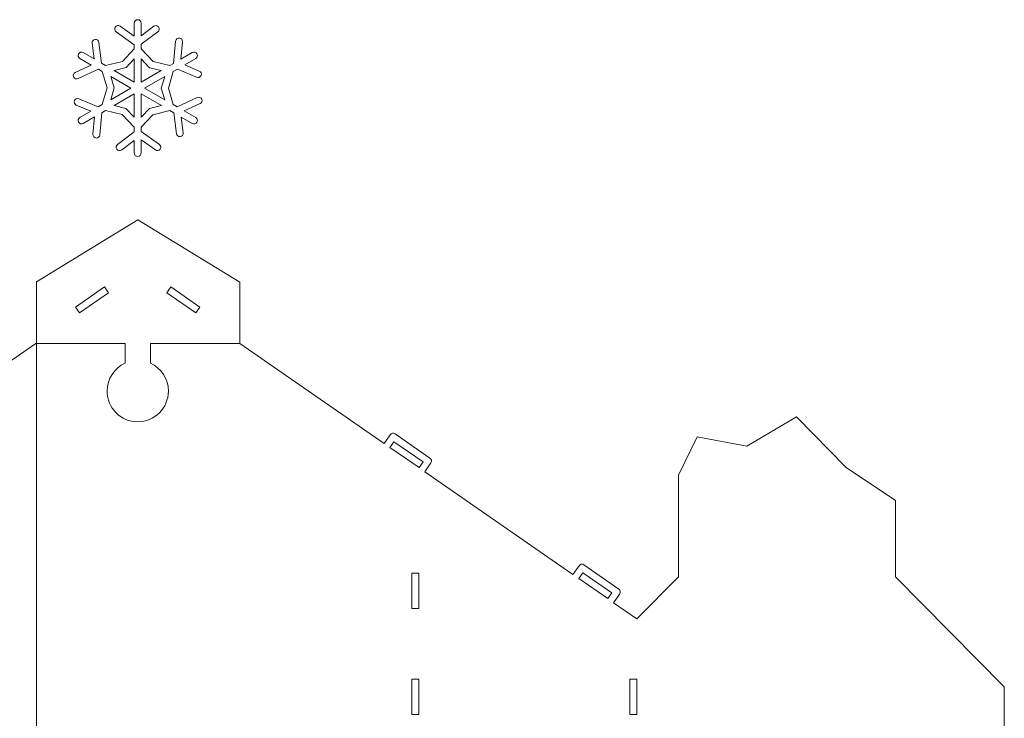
# Model space of a CAD drawing. Header units: centimetres. Extents: x -132 to 124, y -95 to 91.
# Tile 39 of 56: x -18 to 13, y 54 to 76. Entities that reach past the tile are written whole.
import ezdxf

# ---------------------------------------------------------------- set-up
doc = ezdxf.new("R2010")
doc.units = ezdxf.units.CM
doc.header["$MEASUREMENT"] = 0
doc.layers.add('Layer 1', color=7, linetype='Continuous')

msp = doc.modelspace()

# ---------------------------------------------------------------- linework, layer by layer
at = {"layer": 'Layer 1', "lineweight": 5}
for points, knots in [([(-14.81173, 75.90421), (-14.86066, 75.93886), (-14.87198, 76.0066), (-14.83733, 76.05536), (-14.83733, 76.05536), (-14.8025, 76.10411), (-14.73494, 76.11543), (-14.68601, 76.08078)], [0, 0, 0, 0, 0.33333333, 0.33333333, 0.33333333, 0.33333333, 1, 1, 1, 1]), ([(-14.68601, 76.08078), (-14.68601, 76.08078), (-14.23171, 75.75864), (-14.23171, 75.75864), (-14.23171, 75.75864), (-14.23171, 75.75864), (-14.23171, 76.17951), (-14.23171, 76.17951)], [0, 0, 0, 0, 0.33333333, 0.33333333, 0.33333333, 0.33333333, 1, 1, 1, 1]), ([(-14.01422, 76.17951), (-14.01422, 76.17951), (-14.01422, 75.77692), (-14.01422, 75.77692), (-14.01422, 75.77692), (-14.01422, 75.77692), (-13.61286, 76.07921), (-13.61286, 76.07921)], [0, 0, 0, 0, 0.33333333, 0.33333333, 0.33333333, 0.33333333, 1, 1, 1, 1]), ([(-13.61286, 76.07921), (-13.56515, 76.11526), (-13.49706, 76.10585), (-13.46084, 76.05797), (-13.46084, 76.05797), (-13.42463, 76.01008), (-13.4342, 75.94182), (-13.48209, 75.90578)], [0, 0, 0, 0, 0.33333333, 0.33333333, 0.33333333, 0.33333333, 1, 1, 1, 1]), ([(-15.35519, 75.56449), (-15.35519, 75.56449), (-15.27404, 74.90315), (-15.27404, 74.90315), (-15.27404, 74.90315), (-15.27404, 74.90315), (-15.14641, 74.82949), (-15.14641, 74.82949), (-15.14641, 74.82949), (-15.14641, 74.82949), (-14.60661, 74.96078), (-14.60661, 74.96078), (-14.60661, 74.96078), (-14.60661, 74.96078), (-14.23171, 75.35745), (-14.23171, 75.35745), (-14.23171, 75.35745), (-14.23171, 75.35745), (-14.23171, 75.49275), (-14.23171, 75.49275), (-14.23171, 75.49275), (-14.23171, 75.49275), (-14.81173, 75.90421), (-14.81173, 75.90421)], [0, 0, 0, 0, 0.14285714, 0.14285714, 0.14285714, 0.14285714, 0.28571429, 0.28571429, 0.28571429, 0.28571429, 0.42857143, 0.42857143, 0.42857143, 0.42857143, 0.57142857, 0.57142857, 0.57142857, 0.57142857, 0.71428571, 0.71428571, 0.71428571, 0.71428571, 1, 1, 1, 1]), ([(-13.48209, 75.90578), (-13.48209, 75.90578), (-14.01422, 75.50511), (-14.01422, 75.50511), (-14.01422, 75.50511), (-14.01422, 75.50511), (-14.01422, 75.35762), (-14.01422, 75.35762), (-14.01422, 75.35762), (-14.01422, 75.35762), (-13.63079, 74.95591), (-13.63079, 74.95591), (-13.63079, 74.95591), (-13.63079, 74.95591), (-13.09953, 74.82949), (-13.09953, 74.82949), (-13.09953, 74.82949), (-13.09953, 74.82949), (-12.98234, 74.89705), (-12.98234, 74.89705), (-12.98234, 74.89705), (-12.98234, 74.89705), (-12.91617, 75.60506), (-12.91617, 75.60506)], [0, 0, 0, 0, 0.14285714, 0.14285714, 0.14285714, 0.14285714, 0.28571429, 0.28571429, 0.28571429, 0.28571429, 0.42857143, 0.42857143, 0.42857143, 0.42857143, 0.57142857, 0.57142857, 0.57142857, 0.57142857, 0.71428571, 0.71428571, 0.71428571, 0.71428571, 1, 1, 1, 1]), ([(-15.85824, 75.24026), (-15.85824, 75.24026), (-15.50964, 75.03914), (-15.50964, 75.03914), (-15.50964, 75.03914), (-15.50964, 75.03914), (-15.57076, 75.53767), (-15.57076, 75.53767)], [0, 0, 0, 0, 0.33333333, 0.33333333, 0.33333333, 0.33333333, 1, 1, 1, 1]), ([(-15.57076, 75.53767), (-15.57807, 75.5974), (-15.53593, 75.65155), (-15.47638, 75.65886), (-15.47638, 75.65886), (-15.41683, 75.66635), (-15.3625, 75.62387), (-15.35519, 75.56449)], [0, 0, 0, 0, 0.33333333, 0.33333333, 0.33333333, 0.33333333, 1, 1, 1, 1]), ([(-12.91617, 75.60506), (-12.9106, 75.66461), (-12.85766, 75.70849), (-12.79794, 75.70292), (-12.79794, 75.70292), (-12.73839, 75.69717), (-12.69451, 75.64406), (-12.70025, 75.58451)], [0, 0, 0, 0, 0.33333333, 0.33333333, 0.33333333, 0.33333333, 1, 1, 1, 1]), ([(-12.70025, 75.58451), (-12.70025, 75.58451), (-12.75214, 75.02991), (-12.75214, 75.02991), (-12.75214, 75.02991), (-12.75214, 75.02991), (-12.38769, 75.24026), (-12.38769, 75.24026)], [0, 0, 0, 0, 0.33333333, 0.33333333, 0.33333333, 0.33333333, 1, 1, 1, 1]), ([(-16.10881, 74.60939), (-16.10881, 74.60939), (-15.60245, 74.84168), (-15.60245, 74.84168), (-15.60245, 74.84168), (-15.60245, 74.84168), (-15.96707, 75.05203), (-15.96707, 75.05203)], [0, 0, 0, 0, 0.33333333, 0.33333333, 0.33333333, 0.33333333, 1, 1, 1, 1]), ([(-14.87459, 74.67243), (-14.87459, 74.67243), (-14.23171, 74.30136), (-14.23171, 74.30136), (-14.23171, 74.30136), (-14.23171, 74.30136), (-14.23171, 75.04141), (-14.23171, 75.04141), (-14.23171, 75.04141), (-14.23171, 75.04141), (-14.49273, 74.76524), (-14.49273, 74.76524), (-14.49273, 74.76524), (-14.49273, 74.76524), (-14.87459, 74.67243), (-14.87459, 74.67243)], [0, 0, 0, 0, 0.2, 0.2, 0.2, 0.2, 0.4, 0.4, 0.4, 0.4, 0.6, 0.6, 0.6, 0.6, 1, 1, 1, 1]), ([(-14.01422, 75.04332), (-14.01422, 75.04332), (-14.01422, 74.30136), (-14.01422, 74.30136), (-14.01422, 74.30136), (-14.01422, 74.30136), (-13.37361, 74.67121), (-13.37361, 74.67121), (-13.37361, 74.67121), (-13.37361, 74.67121), (-13.74293, 74.75914), (-13.74293, 74.75914), (-13.74293, 74.75914), (-13.74293, 74.75914), (-13.76539, 74.78265), (-13.76539, 74.78265), (-13.76539, 74.78265), (-13.76539, 74.78265), (-14.01422, 75.04332), (-14.01422, 75.04332)], [0, 0, 0, 0, 0.16666667, 0.16666667, 0.16666667, 0.16666667, 0.33333333, 0.33333333, 0.33333333, 0.33333333, 0.5, 0.5, 0.5, 0.5, 0.66666667, 0.66666667, 0.66666667, 0.66666667, 1, 1, 1, 1]), ([(-12.27904, 75.05203), (-12.27904, 75.05203), (-12.62764, 74.85074), (-12.62764, 74.85074), (-12.62764, 74.85074), (-12.62764, 74.85074), (-12.16516, 74.65432), (-12.16516, 74.65432)], [0, 0, 0, 0, 0.33333333, 0.33333333, 0.33333333, 0.33333333, 1, 1, 1, 1]), ([(-16.01861, 74.41193), (-16.07294, 74.38703), (-16.13737, 74.41106), (-16.16227, 74.46556), (-16.16227, 74.46556), (-16.18717, 74.52007), (-16.16331, 74.58449), (-16.10881, 74.60939)], [0, 0, 0, 0, 0.33333333, 0.33333333, 0.33333333, 0.33333333, 1, 1, 1, 1]), ([(-15.99615, 73.77166), (-15.99615, 73.77166), (-15.38305, 73.51117), (-15.38305, 73.51117), (-15.38305, 73.51117), (-15.38305, 73.51117), (-15.25506, 73.585), (-15.25506, 73.585), (-15.25506, 73.585), (-15.25506, 73.585), (-15.09904, 74.11766), (-15.09904, 74.11766), (-15.09904, 74.11766), (-15.09904, 74.11766), (-15.25506, 74.64109), (-15.25506, 74.64109), (-15.25506, 74.64109), (-15.25506, 74.64109), (-15.37225, 74.70865), (-15.37225, 74.70865), (-15.37225, 74.70865), (-15.37225, 74.70865), (-16.01861, 74.41193), (-16.01861, 74.41193)], [0, 0, 0, 0, 0.14285714, 0.14285714, 0.14285714, 0.14285714, 0.28571429, 0.28571429, 0.28571429, 0.28571429, 0.42857143, 0.42857143, 0.42857143, 0.42857143, 0.57142857, 0.57142857, 0.57142857, 0.57142857, 0.71428571, 0.71428571, 0.71428571, 0.71428571, 1, 1, 1, 1]), ([(-12.24996, 74.45425), (-12.24996, 74.45425), (-12.86306, 74.71474), (-12.86306, 74.71474), (-12.86306, 74.71474), (-12.86306, 74.71474), (-12.99087, 74.64109), (-12.99087, 74.64109), (-12.99087, 74.64109), (-12.99087, 74.64109), (-13.14689, 74.10825), (-13.14689, 74.10825), (-13.14689, 74.10825), (-13.14689, 74.10825), (-12.99087, 73.585), (-12.99087, 73.585), (-12.99087, 73.585), (-12.99087, 73.585), (-12.87368, 73.51726), (-12.87368, 73.51726), (-12.87368, 73.51726), (-12.87368, 73.51726), (-12.22749, 73.81398), (-12.22749, 73.81398)], [0, 0, 0, 0, 0.14285714, 0.14285714, 0.14285714, 0.14285714, 0.28571429, 0.28571429, 0.28571429, 0.28571429, 0.42857143, 0.42857143, 0.42857143, 0.42857143, 0.57142857, 0.57142857, 0.57142857, 0.57142857, 0.71428571, 0.71428571, 0.71428571, 0.71428571, 1, 1, 1, 1]), ([(-12.16516, 74.65432), (-12.10996, 74.63099), (-12.08419, 74.56708), (-12.10752, 74.51206), (-12.10752, 74.51206), (-12.13103, 74.45686), (-12.19458, 74.43091), (-12.24996, 74.45425)], [0, 0, 0, 0, 0.33333333, 0.33333333, 0.33333333, 0.33333333, 1, 1, 1, 1]), ([(-14.98325, 73.74189), (-14.98325, 73.74189), (-14.34054, 74.11295), (-14.34054, 74.11295), (-14.34054, 74.11295), (-14.34054, 74.11295), (-14.98133, 74.48298), (-14.98133, 74.48298), (-14.98133, 74.48298), (-14.98133, 74.48298), (-14.87268, 74.11922), (-14.87268, 74.11922), (-14.87268, 74.11922), (-14.87268, 74.11922), (-14.98325, 73.74189), (-14.98325, 73.74189)], [0, 0, 0, 0, 0.2, 0.2, 0.2, 0.2, 0.4, 0.4, 0.4, 0.4, 0.6, 0.6, 0.6, 0.6, 1, 1, 1, 1]), ([(-13.26286, 74.48402), (-13.26286, 74.48402), (-13.90539, 74.11295), (-13.90539, 74.11295), (-13.90539, 74.11295), (-13.90539, 74.11295), (-13.26478, 73.74293), (-13.26478, 73.74293), (-13.26478, 73.74293), (-13.26478, 73.74293), (-13.37326, 74.10686), (-13.37326, 74.10686), (-13.37326, 74.10686), (-13.37326, 74.10686), (-13.26286, 74.48402), (-13.26286, 74.48402)], [0, 0, 0, 0, 0.2, 0.2, 0.2, 0.2, 0.4, 0.4, 0.4, 0.4, 0.6, 0.6, 0.6, 0.6, 1, 1, 1, 1]), ([(-14.23171, 73.18241), (-14.23171, 73.18241), (-14.23171, 73.92455), (-14.23171, 73.92455), (-14.23171, 73.92455), (-14.23171, 73.92455), (-14.8725, 73.5547), (-14.8725, 73.5547), (-14.8725, 73.5547), (-14.8725, 73.5547), (-14.50318, 73.46676), (-14.50318, 73.46676), (-14.50318, 73.46676), (-14.50318, 73.46676), (-14.23171, 73.18241), (-14.23171, 73.18241)], [0, 0, 0, 0, 0.2, 0.2, 0.2, 0.2, 0.4, 0.4, 0.4, 0.4, 0.6, 0.6, 0.6, 0.6, 1, 1, 1, 1]), ([(-13.37152, 73.55348), (-13.37152, 73.55348), (-14.01422, 73.92455), (-14.01422, 73.92455), (-14.01422, 73.92455), (-14.01422, 73.92455), (-14.01422, 73.1845), (-14.01422, 73.1845), (-14.01422, 73.1845), (-14.01422, 73.1845), (-13.75321, 73.46067), (-13.75321, 73.46067), (-13.75321, 73.46067), (-13.75321, 73.46067), (-13.37152, 73.55348), (-13.37152, 73.55348)], [0, 0, 0, 0, 0.2, 0.2, 0.2, 0.2, 0.4, 0.4, 0.4, 0.4, 0.6, 0.6, 0.6, 0.6, 1, 1, 1, 1]), ([(-16.08078, 73.57159), (-16.13598, 73.59492), (-16.16175, 73.65865), (-16.13841, 73.71403), (-16.13841, 73.71403), (-16.11508, 73.76905), (-16.05135, 73.795), (-15.99615, 73.77166)], [0, 0, 0, 0, 0.33333333, 0.33333333, 0.33333333, 0.33333333, 1, 1, 1, 1]), ([(-12.13712, 73.61651), (-12.13712, 73.61651), (-12.64349, 73.38423), (-12.64349, 73.38423), (-12.64349, 73.38423), (-12.64349, 73.38423), (-12.27904, 73.17405), (-12.27904, 73.17405)], [0, 0, 0, 0, 0.33333333, 0.33333333, 0.33333333, 0.33333333, 1, 1, 1, 1]), ([(-12.22749, 73.81398), (-12.17299, 73.83888), (-12.10874, 73.81485), (-12.08366, 73.76034), (-12.08366, 73.76034), (-12.05876, 73.70584), (-12.08279, 73.64159), (-12.13712, 73.61651)], [0, 0, 0, 0, 0.33333333, 0.33333333, 0.33333333, 0.33333333, 1, 1, 1, 1]), ([(-15.96707, 73.17405), (-15.96707, 73.17405), (-15.61829, 73.37517), (-15.61829, 73.37517), (-15.61829, 73.37517), (-15.61829, 73.37517), (-16.08078, 73.57159), (-16.08078, 73.57159)], [0, 0, 0, 0, 0.33333333, 0.33333333, 0.33333333, 0.33333333, 1, 1, 1, 1]), ([(-14.76402, 72.32013), (-14.76402, 72.32013), (-14.23171, 72.7208), (-14.23171, 72.7208), (-14.23171, 72.7208), (-14.23171, 72.7208), (-14.23171, 72.86828), (-14.23171, 72.86828), (-14.23171, 72.86828), (-14.23171, 72.86828), (-14.61514, 73.27), (-14.61514, 73.27), (-14.61514, 73.27), (-14.61514, 73.27), (-15.14658, 73.39642), (-15.14658, 73.39642), (-15.14658, 73.39642), (-15.14658, 73.39642), (-15.26359, 73.32885), (-15.26359, 73.32885), (-15.26359, 73.32885), (-15.26359, 73.32885), (-15.32976, 72.62085), (-15.32976, 72.62085)], [0, 0, 0, 0, 0.14285714, 0.14285714, 0.14285714, 0.14285714, 0.28571429, 0.28571429, 0.28571429, 0.28571429, 0.42857143, 0.42857143, 0.42857143, 0.42857143, 0.57142857, 0.57142857, 0.57142857, 0.57142857, 0.71428571, 0.71428571, 0.71428571, 0.71428571, 1, 1, 1, 1]), ([(-12.89092, 72.66159), (-12.89092, 72.66159), (-12.97189, 73.32276), (-12.97189, 73.32276), (-12.97189, 73.32276), (-12.97189, 73.32276), (-13.0997, 73.39659), (-13.0997, 73.39659), (-13.0997, 73.39659), (-13.0997, 73.39659), (-13.63933, 73.26512), (-13.63933, 73.26512), (-13.63933, 73.26512), (-13.63933, 73.26512), (-14.01422, 72.86863), (-14.01422, 72.86863), (-14.01422, 72.86863), (-14.01422, 72.86863), (-14.01422, 72.73334), (-14.01422, 72.73334), (-14.01422, 72.73334), (-14.01422, 72.73334), (-13.4342, 72.32187), (-13.4342, 72.32187)], [0, 0, 0, 0, 0.14285714, 0.14285714, 0.14285714, 0.14285714, 0.28571429, 0.28571429, 0.28571429, 0.28571429, 0.42857143, 0.42857143, 0.42857143, 0.42857143, 0.57142857, 0.57142857, 0.57142857, 0.57142857, 0.71428571, 0.71428571, 0.71428571, 0.71428571, 1, 1, 1, 1]), ([(-15.54586, 72.6414), (-15.54586, 72.6414), (-15.49379, 73.19582), (-15.49379, 73.19582), (-15.49379, 73.19582), (-15.49379, 73.19582), (-15.85824, 72.98547), (-15.85824, 72.98547)], [0, 0, 0, 0, 0.33333333, 0.33333333, 0.33333333, 0.33333333, 1, 1, 1, 1]), ([(-12.38769, 72.98547), (-12.38769, 72.98547), (-12.7363, 73.18677), (-12.7363, 73.18677), (-12.7363, 73.18677), (-12.7363, 73.18677), (-12.67535, 72.68806), (-12.67535, 72.68806)], [0, 0, 0, 0, 0.33333333, 0.33333333, 0.33333333, 0.33333333, 1, 1, 1, 1]), ([(-12.67535, 72.68806), (-12.66786, 72.62851), (-12.71018, 72.57436), (-12.76973, 72.56704), (-12.76973, 72.56704), (-12.82928, 72.55956), (-12.88361, 72.60187), (-12.89092, 72.66159)], [0, 0, 0, 0, 0.33333333, 0.33333333, 0.33333333, 0.33333333, 1, 1, 1, 1]), ([(-15.32976, 72.62085), (-15.33551, 72.5613), (-15.38844, 72.51742), (-15.448, 72.52316), (-15.448, 72.52316), (-15.50755, 72.52873), (-15.55143, 72.58184), (-15.54586, 72.6414)], [0, 0, 0, 0, 0.33333333, 0.33333333, 0.33333333, 0.33333333, 1, 1, 1, 1]), ([(-14.23171, 72.04657), (-14.23171, 72.04657), (-14.23171, 72.44898), (-14.23171, 72.44898), (-14.23171, 72.44898), (-14.23171, 72.44898), (-14.63308, 72.14687), (-14.63308, 72.14687)], [0, 0, 0, 0, 0.33333333, 0.33333333, 0.33333333, 0.33333333, 1, 1, 1, 1]), ([(-13.55992, 72.14513), (-13.55992, 72.14513), (-14.01422, 72.46727), (-14.01422, 72.46727), (-14.01422, 72.46727), (-14.01422, 72.46727), (-14.01422, 72.04657), (-14.01422, 72.04657)], [0, 0, 0, 0, 0.33333333, 0.33333333, 0.33333333, 0.33333333, 1, 1, 1, 1]), ([(-14.63308, 72.14687), (-14.68096, 72.11065), (-14.74904, 72.12023), (-14.78526, 72.16794), (-14.78526, 72.16794), (-14.82131, 72.21583), (-14.81173, 72.28408), (-14.76402, 72.32013)], [0, 0, 0, 0, 0.33333333, 0.33333333, 0.33333333, 0.33333333, 1, 1, 1, 1]), ([(-13.4342, 72.32187), (-13.38545, 72.28704), (-13.37395, 72.21931), (-13.40878, 72.17055), (-13.40878, 72.17055), (-13.44343, 72.1218), (-13.51117, 72.11048), (-13.55992, 72.14513)], [0, 0, 0, 0, 0.33333333, 0.33333333, 0.33333333, 0.33333333, 1, 1, 1, 1])]:
    msp.add_open_spline(points, degree=3, knots=knots, dxfattribs=at)
for points in [[(-14.23171, 76.17951), (-14.23171, 76.23923), (-14.18295, 76.28816), (-14.12305, 76.28816)], [(-14.12305, 76.28816), (-14.06315, 76.28816), (-14.01422, 76.23923), (-14.01422, 76.17951)], [(-15.96707, 75.05203), (-16.01879, 75.0818), (-16.03672, 75.14884), (-16.00695, 75.20073)], [(-16.00695, 75.20073), (-15.977, 75.25228), (-15.91013, 75.27021), (-15.85824, 75.24026)], [(-12.38769, 75.24026), (-12.33598, 75.27021), (-12.26911, 75.25228), (-12.23916, 75.20073)], [(-12.23916, 75.20073), (-12.20921, 75.14884), (-12.22714, 75.0818), (-12.27904, 75.05203)], [(-16.00695, 73.02535), (-16.03672, 73.07706), (-16.01879, 73.1441), (-15.96707, 73.17405)], [(-15.85824, 72.98547), (-15.91013, 72.9557), (-15.977, 72.97363), (-16.00695, 73.02535)], [(-12.23916, 73.02535), (-12.26911, 72.97363), (-12.33598, 72.9557), (-12.38769, 72.98547)], [(-12.27904, 73.17405), (-12.22714, 73.1441), (-12.20921, 73.07706), (-12.23916, 73.02535)], [(-14.12305, 71.93774), (-14.18295, 71.93774), (-14.23171, 71.98667), (-14.23171, 72.04657)], [(-14.01422, 72.04657), (-14.01422, 71.98667), (-14.06315, 71.93774), (-14.12305, 71.93774)]]:
    msp.add_open_spline(points, degree=3, dxfattribs=at)
at = {"layer": 'Layer 1', "lineweight": 15}
for points, knots in [([(-14.52494, 65.35709), (-14.52494, 65.35709), (-14.52494, 65.99039), (-14.52494, 65.99039), (-14.52494, 65.99039), (-14.52494, 65.99039), (-17.33781, 65.99039), (-17.33781, 65.99039), (-17.33781, 65.99039), (-17.33781, 65.99039), (-17.33781, 67.95142), (-17.33781, 67.95142), (-17.33781, 67.95142), (-17.33781, 67.95142), (-14.12305, 69.91751), (-14.12305, 69.91751), (-14.12305, 69.91751), (-14.12305, 69.91751), (-10.87852, 67.93314), (-10.87852, 67.93314), (-10.87852, 67.93314), (-10.87852, 67.93314), (-10.87852, 65.99039), (-10.87852, 65.99039), (-10.87852, 65.99039), (-10.87852, 65.99039), (-13.72134, 65.99039), (-13.72134, 65.99039)], [0, 0, 0, 0, 0.125, 0.125, 0.125, 0.125, 0.25, 0.25, 0.25, 0.25, 0.375, 0.375, 0.375, 0.375, 0.5, 0.5, 0.5, 0.5, 0.625, 0.625, 0.625, 0.625, 0.75, 0.75, 0.75, 0.75, 1, 1, 1, 1]), ([(-15.17566, 67.78548), (-15.17566, 67.78548), (-15.0475, 67.60056), (-15.0475, 67.60056), (-15.0475, 67.60056), (-15.0475, 67.60056), (-15.97177, 66.95942), (-15.97177, 66.95942), (-15.97177, 66.95942), (-15.97177, 66.95942), (-16.10011, 67.14434), (-16.10011, 67.14434), (-16.10011, 67.14434), (-16.10011, 67.14434), (-15.17566, 67.78548), (-15.17566, 67.78548)], [0, 0, 0, 0, 0.2, 0.2, 0.2, 0.2, 0.4, 0.4, 0.4, 0.4, 0.6, 0.6, 0.6, 0.6, 1, 1, 1, 1]), ([(-13.06766, 67.78548), (-13.06766, 67.78548), (-13.19599, 67.60056), (-13.19599, 67.60056), (-13.19599, 67.60056), (-13.19599, 67.60056), (-12.27137, 66.95942), (-12.27137, 66.95942), (-12.27137, 66.95942), (-12.27137, 66.95942), (-12.14322, 67.14434), (-12.14322, 67.14434), (-12.14322, 67.14434), (-12.14322, 67.14434), (-13.06766, 67.78548), (-13.06766, 67.78548)], [0, 0, 0, 0, 0.2, 0.2, 0.2, 0.2, 0.4, 0.4, 0.4, 0.4, 0.6, 0.6, 0.6, 0.6, 1, 1, 1, 1]), ([(-41.68547, 45.74833), (-41.68547, 45.74833), (-38.93842, 45.74833), (-38.93842, 45.74833), (-38.93842, 45.74833), (-38.93842, 45.74833), (-38.93842, 46.5669), (-38.93842, 46.5669), (-38.93842, 46.5669), (-38.93842, 46.5669), (-36.86961, 46.5669), (-36.86961, 46.5669), (-36.86961, 46.5669), (-36.86961, 46.5669), (-36.86961, 45.74833), (-36.86961, 45.74833), (-36.86961, 45.74833), (-36.86961, 45.74833), (-32.59824, 45.74833), (-32.59824, 45.74833), (-32.59824, 45.74833), (-32.59824, 45.74833), (-32.59824, 46.5669), (-32.59824, 46.5669), (-32.59824, 46.5669), (-32.59824, 46.5669), (-30.5296, 46.5669), (-30.5296, 46.5669), (-30.5296, 46.5669), (-30.5296, 46.5669), (-30.5296, 45.74833), (-30.5296, 45.74833), (-30.5296, 45.74833), (-30.5296, 45.74833), (-26.37716, 45.74833), (-26.37716, 45.74833), (-26.37716, 45.74833), (-26.37716, 45.74833), (-26.37716, 46.5669), (-26.37716, 46.5669), (-26.37716, 46.5669), (-26.37716, 46.5669), (-24.30851, 46.5669), (-24.30851, 46.5669), (-24.30851, 46.5669), (-24.30851, 46.5669), (-24.30851, 45.74833), (-24.30851, 45.74833), (-24.30851, 45.74833), (-24.30851, 45.74833), (-20.12647, 45.74833), (-20.12647, 45.74833), (-20.12647, 45.74833), (-20.12647, 45.74833), (-20.12647, 46.5669), (-20.12647, 46.5669), (-20.12647, 46.5669), (-20.12647, 46.5669), (-18.05783, 46.5669), (-18.05783, 46.5669), (-18.05783, 46.5669), (-18.05783, 46.5669), (-18.05783, 45.74833), (-18.05783, 45.74833), (-18.05783, 45.74833), (-18.05783, 45.74833), (-17.33781, 45.74833), (-17.33781, 45.74833), (-17.33781, 45.74833), (-17.33781, 45.74833), (-17.33781, 65.99039), (-17.33781, 65.99039), (-17.33781, 65.99039), (-17.33781, 65.99039), (-17.36759, 65.99039), (-17.36759, 65.99039), (-17.36759, 65.99039), (-17.36759, 65.99039), (-21.95761, 62.80559), (-21.95761, 62.80559), (-21.95761, 62.80559), (-21.95761, 62.80559), (-22.14967, 63.08245), (-22.14967, 63.08245)], [0, 0, 0, 0, 0.04545455, 0.04545455, 0.04545455, 0.04545455, 0.09090909, 0.09090909, 0.09090909, 0.09090909, 0.13636364, 0.13636364, 0.13636364, 0.13636364, 0.18181818, 0.18181818, 0.18181818, 0.18181818, 0.22727273, 0.22727273, 0.22727273, 0.22727273, 0.27272727, 0.27272727, 0.27272727, 0.27272727, 0.31818182, 0.31818182, 0.31818182, 0.31818182, 0.36363636, 0.36363636, 0.36363636, 0.36363636, 0.40909091, 0.40909091, 0.40909091, 0.40909091, 0.45454545, 0.45454545, 0.45454545, 0.45454545, 0.5, 0.5, 0.5, 0.5, 0.54545455, 0.54545455, 0.54545455, 0.54545455, 0.59090909, 0.59090909, 0.59090909, 0.59090909, 0.63636364, 0.63636364, 0.63636364, 0.63636364, 0.68181818, 0.68181818, 0.68181818, 0.68181818, 0.72727273, 0.72727273, 0.72727273, 0.72727273, 0.77272727, 0.77272727, 0.77272727, 0.77272727, 0.81818182, 0.81818182, 0.81818182, 0.81818182, 0.86363636, 0.86363636, 0.86363636, 0.86363636, 0.90909091, 0.90909091, 0.90909091, 0.90909091, 1, 1, 1, 1]), ([(13.43936, 45.74833), (13.43936, 45.74833), (10.69232, 45.74833), (10.69232, 45.74833), (10.69232, 45.74833), (10.69232, 45.74833), (10.69232, 46.5669), (10.69232, 46.5669), (10.69232, 46.5669), (10.69232, 46.5669), (8.62367, 46.5669), (8.62367, 46.5669), (8.62367, 46.5669), (8.62367, 46.5669), (8.62367, 45.74833), (8.62367, 45.74833), (8.62367, 45.74833), (8.62367, 45.74833), (4.35231, 45.74833), (4.35231, 45.74833), (4.35231, 45.74833), (4.35231, 45.74833), (4.35231, 46.5669), (4.35231, 46.5669), (4.35231, 46.5669), (4.35231, 46.5669), (2.28366, 46.5669), (2.28366, 46.5669), (2.28366, 46.5669), (2.28366, 46.5669), (2.28366, 45.74833), (2.28366, 45.74833), (2.28366, 45.74833), (2.28366, 45.74833), (-1.86878, 45.74833), (-1.86878, 45.74833), (-1.86878, 45.74833), (-1.86878, 45.74833), (-1.86878, 46.5669), (-1.86878, 46.5669), (-1.86878, 46.5669), (-1.86878, 46.5669), (-3.93742, 46.5669), (-3.93742, 46.5669), (-3.93742, 46.5669), (-3.93742, 46.5669), (-3.93742, 45.74833), (-3.93742, 45.74833), (-3.93742, 45.74833), (-3.93742, 45.74833), (-8.11963, 45.74833), (-8.11963, 45.74833), (-8.11963, 45.74833), (-8.11963, 45.74833), (-8.11963, 46.5669), (-8.11963, 46.5669), (-8.11963, 46.5669), (-8.11963, 46.5669), (-10.18828, 46.5669), (-10.18828, 46.5669), (-10.18828, 46.5669), (-10.18828, 46.5669), (-10.18828, 45.74833), (-10.18828, 45.74833), (-10.18828, 45.74833), (-10.18828, 45.74833), (-17.33781, 45.74833), (-17.33781, 45.74833), (-17.33781, 45.74833), (-17.33781, 45.74833), (-17.33781, 65.99039), (-17.33781, 65.99039), (-17.33781, 65.99039), (-17.33781, 65.99039), (-14.52494, 65.99039), (-14.52494, 65.99039), (-14.52494, 65.99039), (-14.52494, 65.99039), (-14.52494, 65.35709), (-14.52494, 65.35709)], [0, 0, 0, 0, 0.04761905, 0.04761905, 0.04761905, 0.04761905, 0.0952381, 0.0952381, 0.0952381, 0.0952381, 0.14285714, 0.14285714, 0.14285714, 0.14285714, 0.19047619, 0.19047619, 0.19047619, 0.19047619, 0.23809524, 0.23809524, 0.23809524, 0.23809524, 0.28571429, 0.28571429, 0.28571429, 0.28571429, 0.33333333, 0.33333333, 0.33333333, 0.33333333, 0.38095238, 0.38095238, 0.38095238, 0.38095238, 0.42857143, 0.42857143, 0.42857143, 0.42857143, 0.47619048, 0.47619048, 0.47619048, 0.47619048, 0.52380952, 0.52380952, 0.52380952, 0.52380952, 0.57142857, 0.57142857, 0.57142857, 0.57142857, 0.61904762, 0.61904762, 0.61904762, 0.61904762, 0.66666667, 0.66666667, 0.66666667, 0.66666667, 0.71428571, 0.71428571, 0.71428571, 0.71428571, 0.76190476, 0.76190476, 0.76190476, 0.76190476, 0.80952381, 0.80952381, 0.80952381, 0.80952381, 0.85714286, 0.85714286, 0.85714286, 0.85714286, 0.9047619, 0.9047619, 0.9047619, 0.9047619, 1, 1, 1, 1]), ([(-13.72134, 65.35744), (-13.72134, 65.35744), (-13.72134, 65.99039), (-13.72134, 65.99039), (-13.72134, 65.99039), (-13.72134, 65.99039), (-10.87852, 65.99039), (-10.87852, 65.99039), (-10.87852, 65.99039), (-10.87852, 65.99039), (-6.28658, 62.80402), (-6.28658, 62.80402), (-6.28658, 62.80402), (-6.28658, 62.80402), (-6.09348, 63.08245), (-6.09348, 63.08245)], [0, 0, 0, 0, 0.2, 0.2, 0.2, 0.2, 0.4, 0.4, 0.4, 0.4, 0.6, 0.6, 0.6, 0.6, 1, 1, 1, 1]), ([(-13.72134, 65.35744), (-13.38336, 65.20438), (-13.14811, 64.86413), (-13.14811, 64.46886), (-13.14811, 64.46886), (-13.14811, 63.93063), (-13.58465, 63.49409), (-14.12305, 63.49409), (-14.12305, 63.49409), (-14.66128, 63.49409), (-15.09782, 63.93063), (-15.09782, 64.46886), (-15.09782, 64.46886), (-15.09782, 64.86396), (-14.86275, 65.20403), (-14.52494, 65.35709)], [0, 0, 0, 0, 0.2, 0.2, 0.2, 0.2, 0.4, 0.4, 0.4, 0.4, 0.6, 0.6, 0.6, 0.6, 1, 1, 1, 1]), ([(-14.52494, 65.35709), (-14.86275, 65.20403), (-15.09782, 64.86396), (-15.09782, 64.46886), (-15.09782, 64.46886), (-15.09782, 63.93063), (-14.66128, 63.49409), (-14.12305, 63.49409), (-14.12305, 63.49409), (-13.58465, 63.49409), (-13.14811, 63.93063), (-13.14811, 64.46886), (-13.14811, 64.46886), (-13.14811, 64.86413), (-13.38336, 65.20438), (-13.72134, 65.35744)], [0, 0, 0, 0, 0.2, 0.2, 0.2, 0.2, 0.4, 0.4, 0.4, 0.4, 0.6, 0.6, 0.6, 0.6, 1, 1, 1, 1]), ([(1.20755, 58.01671), (1.20755, 58.01671), (1.01444, 57.7381), (1.01444, 57.7381), (1.01444, 57.7381), (1.01444, 57.7381), (1.75187, 57.22634), (1.75187, 57.22634), (1.75187, 57.22634), (1.75187, 57.22634), (3.07612, 58.56434), (3.07612, 58.56434), (3.07612, 58.56434), (3.07612, 58.56434), (3.07612, 61.80121), (3.07612, 61.80121), (3.07612, 61.80121), (3.07612, 61.80121), (3.67007, 63.01663), (3.67007, 63.01663), (3.67007, 63.01663), (3.67007, 63.01663), (5.2482, 62.71904), (5.2482, 62.71904), (5.2482, 62.71904), (5.2482, 62.71904), (6.82649, 63.65167), (6.82649, 63.65167), (6.82649, 63.65167), (6.82649, 63.65167), (8.40462, 62.03594), (8.40462, 62.03594), (8.40462, 62.03594), (8.40462, 62.03594), (9.98292, 60.99517), (9.98292, 60.99517), (9.98292, 60.99517), (9.98292, 60.99517), (9.98292, 58.5579), (9.98292, 58.5579), (9.98292, 58.5579), (9.98292, 58.5579), (13.43936, 55.06541), (13.43936, 55.06541), (13.43936, 55.06541), (13.43936, 55.06541), (13.43936, 45.74833), (13.43936, 45.74833)], [0, 0, 0, 0, 0.07692308, 0.07692308, 0.07692308, 0.07692308, 0.15384615, 0.15384615, 0.15384615, 0.15384615, 0.23076923, 0.23076923, 0.23076923, 0.23076923, 0.30769231, 0.30769231, 0.30769231, 0.30769231, 0.38461538, 0.38461538, 0.38461538, 0.38461538, 0.46153846, 0.46153846, 0.46153846, 0.46153846, 0.53846154, 0.53846154, 0.53846154, 0.53846154, 0.61538462, 0.61538462, 0.61538462, 0.61538462, 0.69230769, 0.69230769, 0.69230769, 0.69230769, 0.76923077, 0.76923077, 0.76923077, 0.76923077, 0.84615385, 0.84615385, 0.84615385, 0.84615385, 1, 1, 1, 1]), ([(-5.9728, 62.86183), (-5.9728, 62.86183), (-6.10096, 62.6769), (-6.10096, 62.6769), (-6.10096, 62.6769), (-6.10096, 62.6769), (-5.17652, 62.03594), (-5.17652, 62.03594), (-5.17652, 62.03594), (-5.17652, 62.03594), (-5.04836, 62.22069), (-5.04836, 62.22069), (-5.04836, 62.22069), (-5.04836, 62.22069), (-5.9728, 62.86183), (-5.9728, 62.86183)], [0, 0, 0, 0, 0.2, 0.2, 0.2, 0.2, 0.4, 0.4, 0.4, 0.4, 0.6, 0.6, 0.6, 0.6, 1, 1, 1, 1]), ([(-4.79935, 62.18499), (-4.79935, 62.18499), (-4.99264, 61.90639), (-4.99264, 61.90639), (-4.99264, 61.90639), (-4.99264, 61.90639), (-0.27951, 58.63608), (-0.27951, 58.63608), (-0.27951, 58.63608), (-0.27951, 58.63608), (-0.08675, 58.91417), (-0.08675, 58.91417)], [0, 0, 0, 0, 0.25, 0.25, 0.25, 0.25, 0.5, 0.5, 0.5, 0.5, 1, 1, 1, 1]), ([(-5.40428, 57.55422), (-5.40428, 57.55422), (-5.17941, 57.55422), (-5.17941, 57.55422), (-5.17941, 57.55422), (-5.17941, 57.55422), (-5.17941, 58.67926), (-5.17941, 58.67926), (-5.17941, 58.67926), (-5.17941, 58.67926), (-5.40428, 58.67926), (-5.40428, 58.67926), (-5.40428, 58.67926), (-5.40428, 58.67926), (-5.40428, 57.55422), (-5.40428, 57.55422)], [0, 0, 0, 0, 0.2, 0.2, 0.2, 0.2, 0.4, 0.4, 0.4, 0.4, 0.6, 0.6, 0.6, 0.6, 1, 1, 1, 1]), ([(0.03392, 58.69355), (0.03392, 58.69355), (-0.09423, 58.50862), (-0.09423, 58.50862), (-0.09423, 58.50862), (-0.09423, 58.50862), (0.83021, 57.86748), (0.83021, 57.86748), (0.83021, 57.86748), (0.83021, 57.86748), (0.95837, 58.05241), (0.95837, 58.05241), (0.95837, 58.05241), (0.95837, 58.05241), (0.03392, 58.69355), (0.03392, 58.69355)], [0, 0, 0, 0, 0.2, 0.2, 0.2, 0.2, 0.4, 0.4, 0.4, 0.4, 0.6, 0.6, 0.6, 0.6, 1, 1, 1, 1]), ([(-5.40428, 54.17927), (-5.40428, 54.17927), (-5.17941, 54.17927), (-5.17941, 54.17927), (-5.17941, 54.17927), (-5.17941, 54.17927), (-5.17941, 55.30417), (-5.17941, 55.30417), (-5.17941, 55.30417), (-5.17941, 55.30417), (-5.40428, 55.30417), (-5.40428, 55.30417), (-5.40428, 55.30417), (-5.40428, 55.30417), (-5.40428, 54.17927), (-5.40428, 54.17927)], [0, 0, 0, 0, 0.2, 0.2, 0.2, 0.2, 0.4, 0.4, 0.4, 0.4, 0.6, 0.6, 0.6, 0.6, 1, 1, 1, 1]), ([(1.52707, 54.17927), (1.52707, 54.17927), (1.75201, 54.17927), (1.75201, 54.17927), (1.75201, 54.17927), (1.75201, 54.17927), (1.75201, 55.30417), (1.75201, 55.30417), (1.75201, 55.30417), (1.75201, 55.30417), (1.52707, 55.30417), (1.52707, 55.30417), (1.52707, 55.30417), (1.52707, 55.30417), (1.52707, 54.17927), (1.52707, 54.17927)], [0, 0, 0, 0, 0.2, 0.2, 0.2, 0.2, 0.4, 0.4, 0.4, 0.4, 0.6, 0.6, 0.6, 0.6, 1, 1, 1, 1])]:
    msp.add_open_spline(points, degree=3, knots=knots, dxfattribs=at)
for points in [[(-13.72134, 65.99039), (-13.72134, 65.99039), (-13.72134, 65.35744), (-13.72134, 65.35744)], [(-6.09348, 63.08245), (-6.0583, 63.13329), (-5.98778, 63.14618), (-5.93693, 63.11083)], [(-5.93693, 63.11083), (-5.93693, 63.11083), (-4.82756, 62.34153), (-4.82756, 62.34153)], [(-4.82756, 62.34153), (-4.77689, 62.30619), (-4.76418, 62.23584), (-4.79935, 62.18499)], [(-0.08675, 58.91417), (-0.05157, 58.96501), (0.01895, 58.97772), (0.06979, 58.94255)], [(0.06979, 58.94255), (0.06979, 58.94255), (1.17899, 58.17325), (1.17899, 58.17325)], [(1.17899, 58.17325), (1.22984, 58.1379), (1.24272, 58.06755), (1.20755, 58.01671)]]:
    msp.add_open_spline(points, degree=3, dxfattribs=at)

doc.saveas('drawing.dxf')
